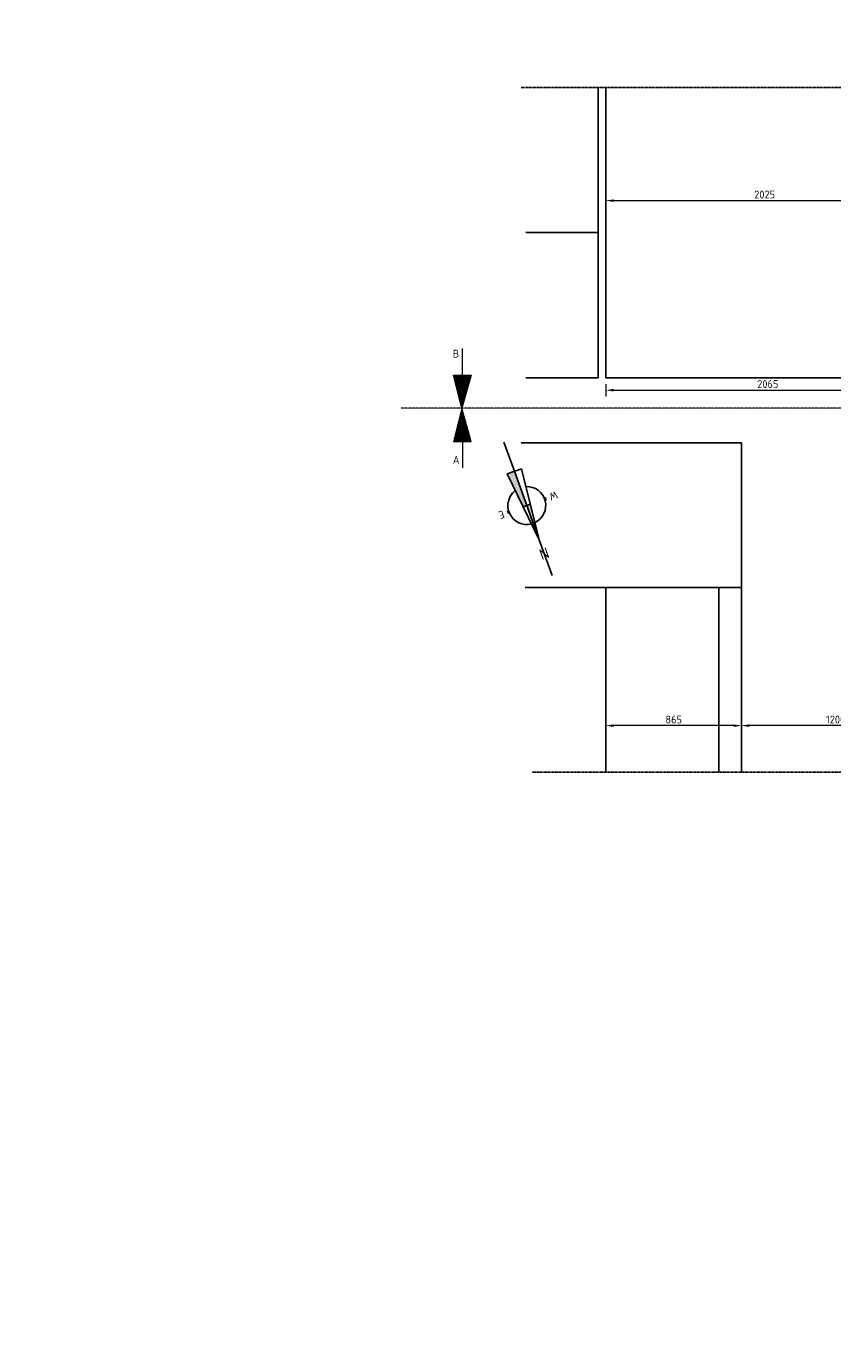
# Model space of a CAD drawing. Header units: millimetres. Extents: x -8028558 to 327273, y -63352 to 83293.
# Tile 83 of 197: x 98074 to 103214, y -12109 to -3700. Entities that reach past the tile are written whole.
import ezdxf
from ezdxf import colors
from ezdxf.entities.mleader import LeaderData, LeaderLine
from ezdxf.math import Vec2, Vec3

# ---------------------------------------------------------------- set-up
doc = ezdxf.new("R2010")
doc.units = ezdxf.units.MM
doc.linetypes.add('XX-AFBREEK', pattern=[7, 4, -1, 1, -1])
for name, color, linetype, lineweight in [('B-CO-BC-AFBREEKLIJN-G', 7, 'XX-AFBREEK', 18), ('B-CO-BC-BETONVORM-GD', 90, 'Continuous', 25), ('B-CO-BC-BETONVORM_GEWAPEND-T70', 210, 'Continuous', 70), ('B-CO-BC-WAPENING-G', 170, 'Continuous', 18), ('N-CO-BC-WAPENING_LOOPLIJN-G', 10, 'Continuous', 18), ('X-XX-AL-AFBREEKLIJN-GD', 7, 'XX-AFBREEK', 25), ('X-XX-AL-M', 7, 'Continuous', 18), ('X-XX-AL-ORIENTATIE-S', 7, 'Continuous', 25), ('X-XX-AL-VERWIJZING-T25', 7, 'Continuous', 25)]:
    doc.layers.add(name, color=color, linetype=linetype, lineweight=lineweight)
doc.styles.add('NLCS-ISO', font='NLCS-ISO.ttf')
doc.styles.add('NLCS-ISO-MM10-T25', font='NLCS-ISO.ttf', dxfattribs={"height": 25})
doc.styles.add('NLCS-ISO-MM20-T25', font='NLCS-ISO.ttf', dxfattribs={"height": 50})
doc.dimstyles.new('NLCS-MM20-T25-PIJL_L0_H4', dxfattribs={"dimscale": 20, "dimtxt": 2.5, "dimasz": 2.5, "dimexe": 2, "dimexo": 2, "dimgap": 0.7, "dimtad": 1, "dimdec": 0, "dimzin": 0, "dimdsep": 46, "dimtxsty": 'NLCS-ISO-MM20-T25', "dimcen": 0, "dimdle": 2, "dimclrd": 256, "dimclre": 256, "dimclrt": 256, "dimadec": 4, "dimazin": 0, "dimtfac": 1, "dimtdec": 3, "dimtofl": 0, "dimtmove": 0, "dimatfit": 3, "dimfxl": 2, "dimfxlon": 1, "dimtfillclr": 256, "dimtolj": 1, "dimtzin": 0, "dimlwd": -1, "dimlwe": -1, "dimarcsym": 0})
pattern_1 = [(270, (-62843.655, 1662215.4034), (6.985, -1e-15), [5.08, -1.905]), (360, (-62843.655, 1662215.4034), (2e-15, 6.985), [5.08, -1.905])]

# ---------------------------------------------------------------- blocks, each defined once
blk = doc.blocks.new('*D803')
at = {"layer": 'X-XX-AL-M', "transparency": 16777216}
for p, q in [((101768.3, -4770.6), (101768.3, -4850.6)), ((103793.1, -4850.6), (103793.1, -4770.6)), ((101818.3, -4810.6), (103743.1, -4810.6))]:
    blk.add_line(p, q, dxfattribs=at)
for points in [[(101818.3, -4802.2), (101818.3, -4818.9), (101768.3, -4810.6)], [(103743.1, -4802.2), (103743.1, -4818.9), (103793.1, -4810.6)]]:
    blk.add_solid(points, dxfattribs=at)
at = {"layer": 'X-XX-AL-M', "transparency": 16777216, "insert": (102780.7, -4771.6), "char_height": 50, "attachment_point": 5, "style": 'NLCS-ISO-MM20-T25'}
blk.add_mtext('\\A1;2025', dxfattribs=at)
blk = doc.blocks.new('*D804')
at = {"layer": 'X-XX-AL-M', "transparency": 16777216}
for p, q in [((101768.3, -5980.9), (101768.3, -6058.8)), ((101818.3, -6018.8), (103783.1, -6018.8)), ((103833.1, -6058.8), (103833.1, -5978.8))]:
    blk.add_line(p, q, dxfattribs=at)
for points in [[(101818.3, -6010.5), (101818.3, -6027.2), (101768.3, -6018.8)], [(103783.1, -6010.5), (103783.1, -6027.2), (103833.1, -6018.8)]]:
    blk.add_solid(points, dxfattribs=at)
at = {"layer": 'X-XX-AL-M', "transparency": 16777216, "insert": (102800.7, -5979.8), "char_height": 50, "attachment_point": 5, "style": 'NLCS-ISO-MM20-T25'}
blk.add_mtext('\\A1;2065', dxfattribs=at)
blk = doc.blocks.new('*D808')
at = {"layer": 'X-XX-AL-M', "transparency": 16777216}
for p, q in [((102633, -8197.2), (102633, -8117.2)), ((103833.1, -8197.2), (103833.1, -8117.2)), ((103783.1, -8157.2), (102683, -8157.2))]:
    blk.add_line(p, q, dxfattribs=at)
for points in [[(102683, -8148.9), (102683, -8165.5), (102633, -8157.2)], [(103783.1, -8148.9), (103783.1, -8165.5), (103833.1, -8157.2)]]:
    blk.add_solid(points, dxfattribs=at)
at = {"layer": 'X-XX-AL-M', "transparency": 16777216, "insert": (103233, -8118.2), "char_height": 50, "attachment_point": 5, "style": 'NLCS-ISO-MM20-T25'}
blk.add_mtext('\\A1;1200', dxfattribs=at)
blk = doc.blocks.new('*D809')
at = {"layer": 'X-XX-AL-M', "transparency": 16777216}
for p, q in [((101768.4, -8197.2), (101768.4, -8117.2)), ((102633, -8197.2), (102633, -8117.2)), ((102583, -8157.2), (101818.4, -8157.2))]:
    blk.add_line(p, q, dxfattribs=at)
for points in [[(101818.4, -8148.9), (101818.4, -8165.5), (101768.4, -8157.2)], [(102583, -8148.9), (102583, -8165.5), (102633, -8157.2)]]:
    blk.add_solid(points, dxfattribs=at)
at = {"layer": 'X-XX-AL-M', "transparency": 16777216, "insert": (102200.7, -8118.2), "char_height": 50, "attachment_point": 5, "style": 'NLCS-ISO-MM20-T25'}
blk.add_mtext('\\A1;865', dxfattribs=at)
blk = doc.blocks.new('Noordpeil')
at = {"linetype": 'Continuous'}
h = blk.add_hatch(color=256, dxfattribs=at)
h.paths.add_polyline_path([(0, 11.61), (-1.21, 0), (0, 0)])
h.paths.add_polyline_path([(1.21, 0), (0, 0), (0, -11.61), (2.42, -11.61)])
for p, q in [((0, 11.61), (0, 23.71)), ((0, -11.61), (0, -21.42))]:
    blk.add_line(p, q)
for p, q in [((0, 11.61), (0, -11.61)), ((-1.21, 0), (1.21, 0))]:
    blk.add_line(p, q, dxfattribs=at)
at = {"color": 1, "lineweight": 50}
for p, q in [((-6.04, 0), (-6.65, 0)), ((6.04, 0), (6.65, 0))]:
    blk.add_line(p, q, dxfattribs=at)
at = {"linetype": 'Continuous'}
blk.add_lwpolyline([(-2.42, -11.61), (2.42, -11.61), (0, 11.61)], close=True, dxfattribs=at)
for start, end in [(95.5295, 252.5813), (287.4187, 84.4705)]:
    blk.add_arc((0, 0), 6.04, start, end)
at = {"linetype": 'Continuous', "style": 'NLCS-ISO'}
for s, insert, char_height, width, attachment_point in [('{\\fNLCS-ISO|b1|i0|c0|p34;N}', (0, 16.31), 3.5, 2.175, 5), ('{\\fNLCS-ISO|b1|i0|c0|p34;W}', (-7.75, 0), 2.5, 1.8322, 6), ('{\\fNLCS-ISO|b1|i0|c0|p34;E}', (7.75, 0), 2.5, 1.1297, 4)]:
    blk.add_mtext(s, dxfattribs=dict(at, insert=insert, char_height=char_height, width=width, attachment_point=attachment_point))

msp = doc.modelspace()

# ---------------------------------------------------------------- hatches: boundary and pattern name
at = {"layer": 'N-CO-BC-WAPENING_LOOPLIJN-G', "ltscale": 500, "true_color": 0x636466}
h = msp.add_hatch(dxfattribs=at)
h.set_pattern_fill('ANGLE', color=251, angle=-90)
h.set_pattern_definition(pattern_1)
h.paths.add_polyline_path([(100909.7, -5922.3), (100797.2, -5922.3), (100850, -6133.7), (100850.3, -6133.7)])
h = msp.add_hatch(dxfattribs=at)
h.set_pattern_fill('ANGLE', color=251, angle=-90)
h.set_pattern_definition(pattern_1)
h.paths.add_polyline_path([(100909.7, -6346.2), (100797.2, -6346.2), (100850, -6134.8), (100850.3, -6134.8)])

# ---------------------------------------------------------------- linework, layer by layer
at = {"layer": 'B-CO-BC-AFBREEKLIJN-G', "flags": 128}
msp.add_lwpolyline([(125891, -6134.2), (100463.2, -6134.2)], dxfattribs=at)
at = {"layer": 'B-CO-BC-BETONVORM-GD', "flags": 128}
for points in [[(101718.3, -5940.9), (101718.3, -4088.5)], [(101768.3, -5940.9), (101768.3, -4088.5)], [(101718.3, -5014.7), (101257.3, -5014.7)], [(101718.3, -5940.9), (101257.3, -5940.9)], [(124767.9, -5940.9), (101768.3, -5940.9)], [(101227.6, -6354), (102633, -6354)], [(102633, -6354), (102633, -8454.6)], [(101253.2, -7276.1), (102633, -7276.1)], [(101768.4, -7276.1), (101768.4, -8454.6)], [(102488, -7276.1), (102488, -8454.6)]]:
    msp.add_lwpolyline(points, dxfattribs=at)
at = {"layer": 'B-CO-BC-WAPENING-G', "flags": 128}
for points in [[(100853.4, -5922.3), (100853.4, -5753.8)], [(100853.4, -6346.2), (100853.4, -6514.7)]]:
    msp.add_lwpolyline(points, dxfattribs=at)
at = {"layer": 'N-CO-BC-WAPENING_LOOPLIJN-G', "ltscale": 500, "flags": 128}
for points in [[(100850.1, -6134.2), (100797.2, -5922.3)], [(100797.2, -5922.3), (100909.7, -5922.3)], [(100909.7, -5922.3), (100850.1, -6134.2)], [(100850.1, -6134.2), (100797.2, -6346.2)], [(100909.7, -6346.2), (100850.1, -6134.2)], [(100797.2, -6346.2), (100909.7, -6346.2)]]:
    msp.add_lwpolyline(points, dxfattribs=at)
at = {"layer": 'X-XX-AL-AFBREEKLIJN-GD', "flags": 128}
for points in [[(101227.7, -4088.5), (125171.5, -4088.5)], [(101297.7, -8454.6), (124977.4, -8454.6)]]:
    msp.add_lwpolyline(points, dxfattribs=at)

# ---------------------------------------------------------------- block references
at = {"layer": 'X-XX-AL-ORIENTATIE-S', "xscale": 20, "yscale": 20, "zscale": 20, "rotation": 199.9188330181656}
msp.add_blockref('Noordpeil', (101264.2, -6753.9), dxfattribs=at)

# ---------------------------------------------------------------- texts
at = {"layer": 'B-CO-BC-BETONVORM_GEWAPEND-T70', "ltscale": 500, "char_height": 50, "attachment_point": 1, "style": 'NLCS-ISO-MM20-T25'}
for s, insert in [('B', (100792.5, -5761.1)), ('A', (100792.5, -6437.7))]:
    msp.add_mtext_dynamic_manual_height_columns(s, width=332.893, gutter_width=35, heights=[0], dxfattribs=dict(at, insert=insert))

# ---------------------------------------------------------------- dimensions: what is measured, and where the dimension line sits
at = {"layer": 'X-XX-AL-M'}
for base, p1, p2, picture, middle in [((103793.1, -4810.6), (101768.3, -4088.5), (103793.1, -5018.4), '*D803', (102780.7, -4771.6)), ((103833.1, -6018.8), (101768.3, -5940.9), (103833.1, -6328.2), '*D804', (102800.7, -5979.8)), ((101768.4, -8157.2), (102633, -8454.6), (101768.4, -8454.6), '*D809', (102200.7, -8118.2)), ((102633, -8157.2), (103833.1, -8454.6), (102633, -8454.6), '*D808', (103233, -8118.2))]:
    dim = msp.add_linear_dim(base=base, p1=p1, p2=p2, dimstyle='NLCS-MM20-T25-PIJL_L0_H4', dxfattribs=at)
    dim.commit()
    dim.dimension.update_dxf_attribs({"geometry": picture, "text_midpoint": middle})

# ---------------------------------------------------------------- leaders
at = {"layer": 'X-XX-AL-VERWIJZING-T25'}
ml = msp.add_multileader_mtext('Standard', dxfattribs=at)
ml.set_content('Merk B', color=256, style='NLCS-ISO-MM10-T25')
ml.set_leader_properties(color=256, linetype='ByLayer', lineweight=-1)
ml.build(insert=Vec2(0, 0))
ml.multileader.update_dxf_attribs({"text_left_attachment_type": 5, "text_right_attachment_type": 5, "dogleg_length": 25, "arrow_head_size": 25})
ctx = ml.context
ctx.base_point, ctx.char_height, ctx.arrow_head_size, ctx.landing_gap_size, ctx.plane_origin = Vec3(137517.8, -36029.7), 25, 25, 9, Vec3(137783.2, -36013.1)
ctx.left_attachment, ctx.right_attachment = 5, 5
notes = []
notes.append((ctx, [(0, (0, 0, 0), (0, 0), (1, 0), 1, [])]))
ctx.mtext.insert, ctx.mtext.flow_direction = Vec3(137526.8, -35999.7), 5
for ctx, leaders in notes:
    for number, flags, end, landing, length, lines in leaders:
        leader = LeaderData()
        leader.index, (leader.has_last_leader_line, leader.has_dogleg_vector, leader.attachment_direction) = number, flags
        leader.last_leader_point, leader.dogleg_vector, leader.dogleg_length = Vec3(end), Vec3(landing), length
        for number, points, colour, breaks in lines:
            line = LeaderLine()
            line.index, line.vertices, line.color, line.breaks = number, Vec3.list(points), colors.encode_raw_color(colour), breaks
            leader.lines.append(line)
        ctx.leaders.append(leader)

doc.saveas('drawing.dxf')
